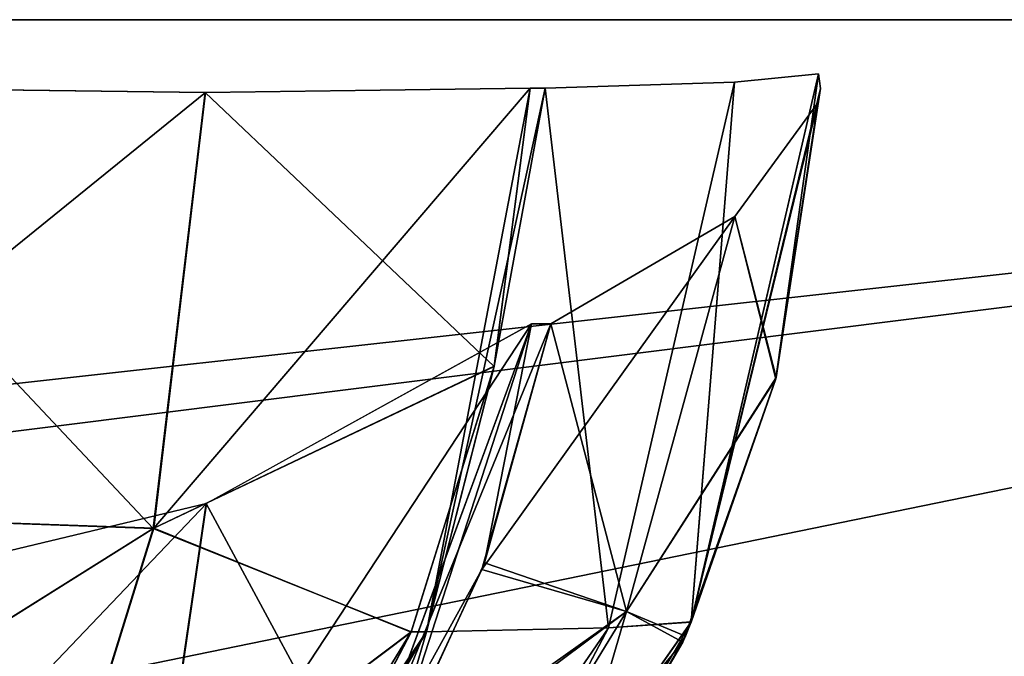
# Model space of a CAD drawing. Header units: millimetres. Extents: x -168 to 168, y -6 to 84.
# Tile 113 of 256: x -73.27 to -71.937, y -0.862 to 0. Entities that reach past the tile are written whole.
import ezdxf

# ---------------------------------------------------------------- set-up
doc = ezdxf.new("R2010")
doc.units = ezdxf.units.MM
doc.header["$LTSCALE"] = 65.185185
for name, color, linetype in [('177', 7, 'CONTINUOUS'), ('391', 7, 'CONTINUOUS'), ('392', 7, 'CONTINUOUS'), ('393', 7, 'CONTINUOUS'), ('394', 7, 'CONTINUOUS'), ('395', 7, 'CONTINUOUS'), ('396', 7, 'CONTINUOUS'), ('397', 7, 'CONTINUOUS'), ('478', 7, 'CONTINUOUS'), ('479', 7, 'CONTINUOUS'), ('480', 7, 'CONTINUOUS'), ('481', 7, 'CONTINUOUS'), ('482', 7, 'CONTINUOUS'), ('483', 7, 'CONTINUOUS'), ('484', 7, 'CONTINUOUS'), ('66', 7, 'CONTINUOUS'), ('67', 7, 'CONTINUOUS')]:
    doc.layers.add(name, color=color, linetype=linetype)

msp = doc.modelspace()

# ---------------------------------------------------------------- linework, layer by layer
at = {"layer": '177', "linetype": 'CONTINUOUS'}
for points in [[(-68.8339, 0, 124.9), (-82.6006, 0, 124.9), (-76.2636, -1.5218, 124.8336), (-68.8339, 0, 124.9)], [(-68.8339, 0, 124.9), (-76.2636, -1.5218, 124.8336), (-68.7969, -1.5218, 124.8336), (-68.8339, 0, 124.9)]]:
    msp.add_3dface(points, dxfattribs=at)
at = {"layer": '391', "linetype": 'CONTINUOUS'}
for points in [[(-73.0172, -0.6552, -106.9715), (-73.0972, -1.2037, -107.3307), (-72.5773, -0.4119, -107.5263), (-73.0172, -0.6552, -106.9715)], [(-72.5773, -0.4119, -107.5263), (-73.0972, -1.2037, -107.3307), (-72.8086, -1.0423, -107.622), (-72.5773, -0.4119, -107.5263)], [(-73.0172, -0.6552, -106.9715), (-73.7515, -1.4248, -107.0222), (-73.0972, -1.2037, -107.3307), (-73.0172, -0.6552, -106.9715)], [(-73.6502, -0.807, -106.5986), (-73.7515, -1.4248, -107.0222), (-73.0172, -0.6552, -106.9715), (-73.6502, -0.807, -106.5986)]]:
    msp.add_3dface(points, dxfattribs=at)
at = {"layer": '392', "linetype": 'CONTINUOUS'}
for points in [[(-72.5773, -0.4119, -107.5263), (-72.8086, -1.0423, -107.622), (-72.5509, -0.4119, -107.5902), (-72.5773, -0.4119, -107.5263)], [(-72.5509, -0.4119, -107.5902), (-72.8086, -1.0423, -107.622), (-72.6442, -0.7447, -107.6288), (-72.5509, -0.4119, -107.5902)], [(-72.6442, -0.7447, -107.6288), (-72.8086, -1.0423, -107.622), (-72.7899, -1.0559, -107.689), (-72.6442, -0.7447, -107.6288)]]:
    msp.add_3dface(points, dxfattribs=at)
at = {"layer": '393', "linetype": 'CONTINUOUS'}
for points in [[(-72.1893, -0.1128, -109.0402), (-72.3019, -0.2666, -108.3001), (-72.2462, -0.4866, -109.0428), (-72.1893, -0.1128, -109.0402)], [(-72.3019, -0.2666, -108.3001), (-72.6442, -0.7447, -107.6288), (-72.4482, -0.8014, -108.3324), (-72.3019, -0.2666, -108.3001)], [(-72.5509, -0.4119, -107.5902), (-72.6442, -0.7447, -107.6288), (-72.3019, -0.2666, -108.3001), (-72.5509, -0.4119, -107.5902)], [(-72.3019, -0.2666, -108.3001), (-72.4482, -0.8014, -108.3324), (-72.2462, -0.4866, -109.0428), (-72.3019, -0.2666, -108.3001)], [(-72.2462, -0.4866, -109.0428), (-72.4482, -0.8014, -108.3324), (-72.3722, -0.8429, -109.0487), (-72.2462, -0.4866, -109.0428)], [(-72.6442, -0.7447, -107.6288), (-72.7899, -1.0559, -107.689), (-72.4482, -0.8014, -108.3324), (-72.6442, -0.7447, -107.6288)], [(-72.4482, -0.8014, -108.3324), (-72.7899, -1.0559, -107.689), (-72.7533, -1.2999, -108.3996), (-72.4482, -0.8014, -108.3324)], [(-72.4482, -0.8014, -108.3324), (-72.7533, -1.2999, -108.3996), (-72.3722, -0.8429, -109.0487), (-72.4482, -0.8014, -108.3324)], [(-72.3722, -0.8429, -109.0487), (-72.7533, -1.2999, -108.3996), (-72.5632, -1.1693, -109.0575), (-72.3722, -0.8429, -109.0487)]]:
    msp.add_3dface(points, dxfattribs=at)
at = {"layer": '394', "linetype": 'CONTINUOUS'}
for points in [[(-72.1883, -0.0734, -109.2893), (-72.2462, -0.4866, -109.0428), (-72.3607, -0.8159, -109.2803), (-72.1883, -0.0734, -109.2893)], [(-72.1856, -0.0932, -109.1648), (-72.2462, -0.4866, -109.0428), (-72.1883, -0.0734, -109.2893), (-72.1856, -0.0932, -109.1648)], [(-72.1893, -0.1128, -109.0402), (-72.2462, -0.4866, -109.0428), (-72.1856, -0.0932, -109.1648), (-72.1893, -0.1128, -109.0402)], [(-72.2462, -0.4866, -109.0428), (-72.3722, -0.8429, -109.0487), (-72.3607, -0.8159, -109.2803), (-72.2462, -0.4866, -109.0428)], [(-72.3607, -0.8159, -109.2803), (-72.5632, -1.1693, -109.0575), (-72.7985, -1.4403, -109.2572), (-72.3607, -0.8159, -109.2803)], [(-72.3722, -0.8429, -109.0487), (-72.5632, -1.1693, -109.0575), (-72.3607, -0.8159, -109.2803), (-72.3722, -0.8429, -109.0487)]]:
    msp.add_3dface(points, dxfattribs=at)
at = {"layer": '395', "linetype": 'CONTINUOUS'}
for points in [[(-72.1883, -0.0734, -109.2893), (-72.3607, -0.8159, -109.2803), (-72.3021, -0.0846, -110.047), (-72.1883, -0.0734, -109.2893)], [(-72.5584, -0.0927, -110.7691), (-72.4726, -0.8236, -110.0044), (-72.7195, -0.8291, -110.6939), (-72.5584, -0.0927, -110.7691)], [(-72.3021, -0.0846, -110.047), (-72.4726, -0.8236, -110.0044), (-72.5584, -0.0927, -110.7691), (-72.3021, -0.0846, -110.047)], [(-72.3021, -0.0846, -110.047), (-72.3607, -0.8159, -109.2803), (-72.4726, -0.8236, -110.0044), (-72.3021, -0.0846, -110.047)], [(-72.4726, -0.8236, -110.0044), (-72.7985, -1.4403, -109.2572), (-72.8981, -1.4437, -109.8983), (-72.4726, -0.8236, -110.0044)], [(-72.4726, -0.8236, -110.0044), (-72.8981, -1.4437, -109.8983), (-72.7195, -0.8291, -110.6939), (-72.4726, -0.8236, -110.0044)], [(-72.3607, -0.8159, -109.2803), (-72.7985, -1.4403, -109.2572), (-72.4726, -0.8236, -110.0044), (-72.3607, -0.8159, -109.2803)], [(-72.7195, -0.8291, -110.6939), (-72.8981, -1.4437, -109.8983), (-73.1177, -1.447, -110.5082), (-72.7195, -0.8291, -110.6939)]]:
    msp.add_3dface(points, dxfattribs=at)
at = {"layer": '396', "linetype": 'CONTINUOUS'}
for points in [[(-72.5584, -0.0927, -110.7691), (-72.7195, -0.8291, -110.6939), (-72.579, -0.0927, -110.8133), (-72.5584, -0.0927, -110.7691)], [(-72.579, -0.0927, -110.8133), (-72.7195, -0.8291, -110.6939), (-72.6277, -0.4696, -110.7906), (-72.579, -0.0927, -110.8133)], [(-72.6277, -0.4696, -110.7906), (-72.7195, -0.8291, -110.6939), (-72.7402, -0.8292, -110.7382), (-72.6277, -0.4696, -110.7906)], [(-72.7195, -0.8291, -110.6939), (-73.1177, -1.447, -110.5082), (-72.7402, -0.8292, -110.7382), (-72.7195, -0.8291, -110.6939)], [(-72.7402, -0.8292, -110.7382), (-73.1177, -1.447, -110.5082), (-72.9125, -1.1591, -110.6578), (-72.7402, -0.8292, -110.7382)]]:
    msp.add_3dface(points, dxfattribs=at)
at = {"layer": '397', "linetype": 'CONTINUOUS'}
for points in [[(-73.653, -0.0906, -111.8259), (-73.0894, -0.6891, -111.3232), (-73.7204, -0.6663, -111.7316), (-73.653, -0.0906, -111.8259)], [(-73.019, -0.0986, -111.4219), (-73.0894, -0.6891, -111.3232), (-73.653, -0.0906, -111.8259), (-73.019, -0.0986, -111.4219)], [(-72.579, -0.0927, -110.8133), (-72.6277, -0.4696, -110.7906), (-73.019, -0.0986, -111.4219), (-72.579, -0.0927, -110.8133)], [(-73.019, -0.0986, -111.4219), (-72.6277, -0.4696, -110.7906), (-73.0894, -0.6891, -111.3232), (-73.019, -0.0986, -111.4219)], [(-72.6277, -0.4696, -110.7906), (-72.7402, -0.8292, -110.7382), (-73.0894, -0.6891, -111.3232), (-72.6277, -0.4696, -110.7906)], [(-73.7204, -0.6663, -111.7316), (-73.0894, -0.6891, -111.3232), (-73.8759, -1.1821, -111.4979), (-73.7204, -0.6663, -111.7316)], [(-73.0894, -0.6891, -111.3232), (-73.2524, -1.215, -111.078), (-73.8759, -1.1821, -111.4979), (-73.0894, -0.6891, -111.3232)], [(-73.0894, -0.6891, -111.3232), (-72.7402, -0.8292, -110.7382), (-73.2524, -1.215, -111.078), (-73.0894, -0.6891, -111.3232)], [(-72.7402, -0.8292, -110.7382), (-72.9125, -1.1591, -110.6578), (-73.2524, -1.215, -111.078), (-72.7402, -0.8292, -110.7382)]]:
    msp.add_3dface(points, dxfattribs=at)
at = {"layer": '478', "linetype": 'CONTINUOUS'}
for points in [[(-73.6523, -0.0906, 111.8256), (-73.7197, -0.6666, 111.7313), (-73.0185, -0.0986, 111.4214), (-73.6523, -0.0906, 111.8256)], [(-73.0185, -0.0986, 111.4214), (-73.0888, -0.6887, 111.3228), (-72.579, -0.0927, 110.8133), (-73.0185, -0.0986, 111.4214)], [(-72.579, -0.0927, 110.8133), (-73.0888, -0.6887, 111.3228), (-72.6277, -0.4693, 110.7906), (-72.579, -0.0927, 110.8133)], [(-73.0185, -0.0986, 111.4214), (-73.7197, -0.6666, 111.7313), (-73.0888, -0.6887, 111.3228), (-73.0185, -0.0986, 111.4214)], [(-72.6277, -0.4693, 110.7906), (-73.0888, -0.6887, 111.3228), (-72.7402, -0.8293, 110.7381), (-72.6277, -0.4693, 110.7906)], [(-73.7197, -0.6666, 111.7313), (-73.8754, -1.1827, 111.4973), (-73.0888, -0.6887, 111.3228), (-73.7197, -0.6666, 111.7313)], [(-73.0888, -0.6887, 111.3228), (-73.8754, -1.1827, 111.4973), (-73.2516, -1.2145, 111.0778), (-73.0888, -0.6887, 111.3228)], [(-73.0888, -0.6887, 111.3228), (-73.2516, -1.2145, 111.0778), (-72.7402, -0.8293, 110.7381), (-73.0888, -0.6887, 111.3228)], [(-72.7402, -0.8293, 110.7381), (-73.2516, -1.2145, 111.0778), (-72.9122, -1.1587, 110.6579), (-72.7402, -0.8293, 110.7381)]]:
    msp.add_3dface(points, dxfattribs=at)
at = {"layer": '479', "linetype": 'CONTINUOUS'}
for points in [[(-72.5584, -0.0927, 110.7691), (-72.6277, -0.4693, 110.7906), (-72.7194, -0.8289, 110.694), (-72.5584, -0.0927, 110.7691)], [(-72.579, -0.0927, 110.8133), (-72.6277, -0.4693, 110.7906), (-72.5584, -0.0927, 110.7691), (-72.579, -0.0927, 110.8133)], [(-72.6277, -0.4693, 110.7906), (-72.7402, -0.8293, 110.7381), (-72.7194, -0.8289, 110.694), (-72.6277, -0.4693, 110.7906)], [(-72.9122, -1.1587, 110.6579), (-73.1376, -1.4462, 110.5527), (-72.7194, -0.8289, 110.694), (-72.9122, -1.1587, 110.6579)], [(-72.7194, -0.8289, 110.694), (-73.1376, -1.4462, 110.5527), (-73.117, -1.4462, 110.5085), (-72.7194, -0.8289, 110.694)], [(-72.7402, -0.8293, 110.7381), (-72.9122, -1.1587, 110.6579), (-72.7194, -0.8289, 110.694), (-72.7402, -0.8293, 110.7381)]]:
    msp.add_3dface(points, dxfattribs=at)
at = {"layer": '480', "linetype": 'CONTINUOUS'}
for points in [[(-72.1883, -0.0734, 109.2893), (-72.3021, -0.0846, 110.047), (-72.3606, -0.8156, 109.2803), (-72.1883, -0.0734, 109.2893)], [(-72.5584, -0.0927, 110.7691), (-72.7194, -0.8289, 110.694), (-72.4726, -0.8236, 110.0045), (-72.5584, -0.0927, 110.7691)], [(-72.3021, -0.0846, 110.047), (-72.5584, -0.0927, 110.7691), (-72.4726, -0.8236, 110.0045), (-72.3021, -0.0846, 110.047)], [(-72.3021, -0.0846, 110.047), (-72.4726, -0.8236, 110.0045), (-72.3606, -0.8156, 109.2803), (-72.3021, -0.0846, 110.047)], [(-72.4726, -0.8236, 110.0045), (-72.7194, -0.8289, 110.694), (-72.8981, -1.4437, 109.8983), (-72.4726, -0.8236, 110.0045)], [(-72.4726, -0.8236, 110.0045), (-72.8981, -1.4437, 109.8983), (-72.7976, -1.4395, 109.2572), (-72.4726, -0.8236, 110.0045)], [(-72.3606, -0.8156, 109.2803), (-72.4726, -0.8236, 110.0045), (-72.7976, -1.4395, 109.2572), (-72.3606, -0.8156, 109.2803)], [(-72.7194, -0.8289, 110.694), (-73.117, -1.4462, 110.5085), (-72.8981, -1.4437, 109.8983), (-72.7194, -0.8289, 110.694)]]:
    msp.add_3dface(points, dxfattribs=at)
at = {"layer": '481', "linetype": 'CONTINUOUS'}
for points in [[(-72.1883, -0.0734, 109.2893), (-72.3606, -0.8156, 109.2803), (-72.1856, -0.0932, 109.1648), (-72.1883, -0.0734, 109.2893)], [(-72.1856, -0.0932, 109.1648), (-72.3606, -0.8156, 109.2803), (-72.1893, -0.1128, 109.0402), (-72.1856, -0.0932, 109.1648)], [(-72.1893, -0.1128, 109.0402), (-72.3606, -0.8156, 109.2803), (-72.2457, -0.4848, 109.0428), (-72.1893, -0.1128, 109.0402)], [(-72.2457, -0.4848, 109.0428), (-72.3606, -0.8156, 109.2803), (-72.3686, -0.835, 109.0485), (-72.2457, -0.4848, 109.0428)], [(-72.3606, -0.8156, 109.2803), (-72.7976, -1.4395, 109.2572), (-72.3686, -0.835, 109.0485), (-72.3606, -0.8156, 109.2803)], [(-72.3686, -0.835, 109.0485), (-72.7976, -1.4395, 109.2572), (-72.5508, -1.1519, 109.057), (-72.3686, -0.835, 109.0485)]]:
    msp.add_3dface(points, dxfattribs=at)
at = {"layer": '482', "linetype": 'CONTINUOUS'}
for points in [[(-72.1893, -0.1128, 109.0402), (-72.2457, -0.4848, 109.0428), (-72.3019, -0.2666, 108.3001), (-72.1893, -0.1128, 109.0402)], [(-72.3019, -0.2666, 108.3001), (-72.4482, -0.8014, 108.3324), (-72.5509, -0.4119, 107.5902), (-72.3019, -0.2666, 108.3001)], [(-72.3019, -0.2666, 108.3001), (-72.2457, -0.4848, 109.0428), (-72.4482, -0.8014, 108.3324), (-72.3019, -0.2666, 108.3001)], [(-72.5509, -0.4119, 107.5902), (-72.4482, -0.8014, 108.3324), (-72.6409, -0.7357, 107.6274), (-72.5509, -0.4119, 107.5902)], [(-72.2457, -0.4848, 109.0428), (-72.3686, -0.835, 109.0485), (-72.4482, -0.8014, 108.3324), (-72.2457, -0.4848, 109.0428)], [(-72.6409, -0.7357, 107.6274), (-72.4482, -0.8014, 108.3324), (-72.7788, -1.0363, 107.6844), (-72.6409, -0.7357, 107.6274)], [(-72.4482, -0.8014, 108.3324), (-72.7533, -1.2999, 108.3996), (-72.7788, -1.0363, 107.6844), (-72.4482, -0.8014, 108.3324)], [(-72.4482, -0.8014, 108.3324), (-72.5508, -1.1519, 109.057), (-72.7533, -1.2999, 108.3996), (-72.4482, -0.8014, 108.3324)], [(-72.3686, -0.835, 109.0485), (-72.5508, -1.1519, 109.057), (-72.4482, -0.8014, 108.3324), (-72.3686, -0.835, 109.0485)]]:
    msp.add_3dface(points, dxfattribs=at)
at = {"layer": '483', "linetype": 'CONTINUOUS'}
for points in [[(-72.5773, -0.4119, 107.5263), (-72.7788, -1.0363, 107.6844), (-72.8088, -1.0427, 107.622), (-72.5773, -0.4119, 107.5263)], [(-72.6409, -0.7357, 107.6274), (-72.7788, -1.0363, 107.6844), (-72.5773, -0.4119, 107.5263), (-72.6409, -0.7357, 107.6274)], [(-72.5509, -0.4119, 107.5902), (-72.6409, -0.7357, 107.6274), (-72.5773, -0.4119, 107.5263), (-72.5509, -0.4119, 107.5902)]]:
    msp.add_3dface(points, dxfattribs=at)
at = {"layer": '484', "linetype": 'CONTINUOUS'}
for points in [[(-72.5773, -0.4119, 107.5263), (-72.8088, -1.0427, 107.622), (-73.0177, -0.6554, 106.971), (-72.5773, -0.4119, 107.5263)], [(-73.0177, -0.6554, 106.971), (-73.0979, -1.2043, 107.3306), (-73.6509, -0.8071, 106.5984), (-73.0177, -0.6554, 106.971)], [(-73.0177, -0.6554, 106.971), (-72.8088, -1.0427, 107.622), (-73.0979, -1.2043, 107.3306), (-73.0177, -0.6554, 106.971)], [(-73.6509, -0.8071, 106.5984), (-73.0979, -1.2043, 107.3306), (-73.7523, -1.4251, 107.0221), (-73.6509, -0.8071, 106.5984)]]:
    msp.add_3dface(points, dxfattribs=at)
at = {"layer": '66', "linetype": 'CONTINUOUS'}
for points in [[(-68.8339, 0, -124.9), (-82.5563, -1.5218, -124.8336), (-82.6006, 0, -124.9), (-68.8339, 0, -124.9)], [(-80.9676, -1.5218, -124.8336), (-82.5563, -1.5218, -124.8336), (-68.8339, 0, -124.9), (-80.9676, -1.5218, -124.8336)], [(-68.7969, -1.5218, -124.8336), (-80.9676, -1.5218, -124.8336), (-68.8339, 0, -124.9), (-68.7969, -1.5218, -124.8336)]]:
    msp.add_3dface(points, dxfattribs=at)
at = {"layer": '67', "linetype": 'CONTINUOUS'}
for points in [[(-83.2667, 0, 110.6205), (-82.6006, 0, 124.9), (-69.3889, 0, 110.6205), (-83.2667, 0, 110.6205)], [(-69.3889, 0, -118.0793), (-82.6006, 0, -124.9), (-83.2667, 0, -118.0793), (-69.3889, 0, -118.0793)], [(-82.6006, 0, 124.9), (-68.8339, 0, 124.9), (-69.3889, 0, 110.6205), (-82.6006, 0, 124.9)], [(-68.8339, 0, -124.9), (-82.6006, 0, -124.9), (-69.3889, 0, -118.0793), (-68.8339, 0, -124.9)]]:
    msp.add_3dface(points, dxfattribs=at)

doc.saveas('drawing.dxf')
